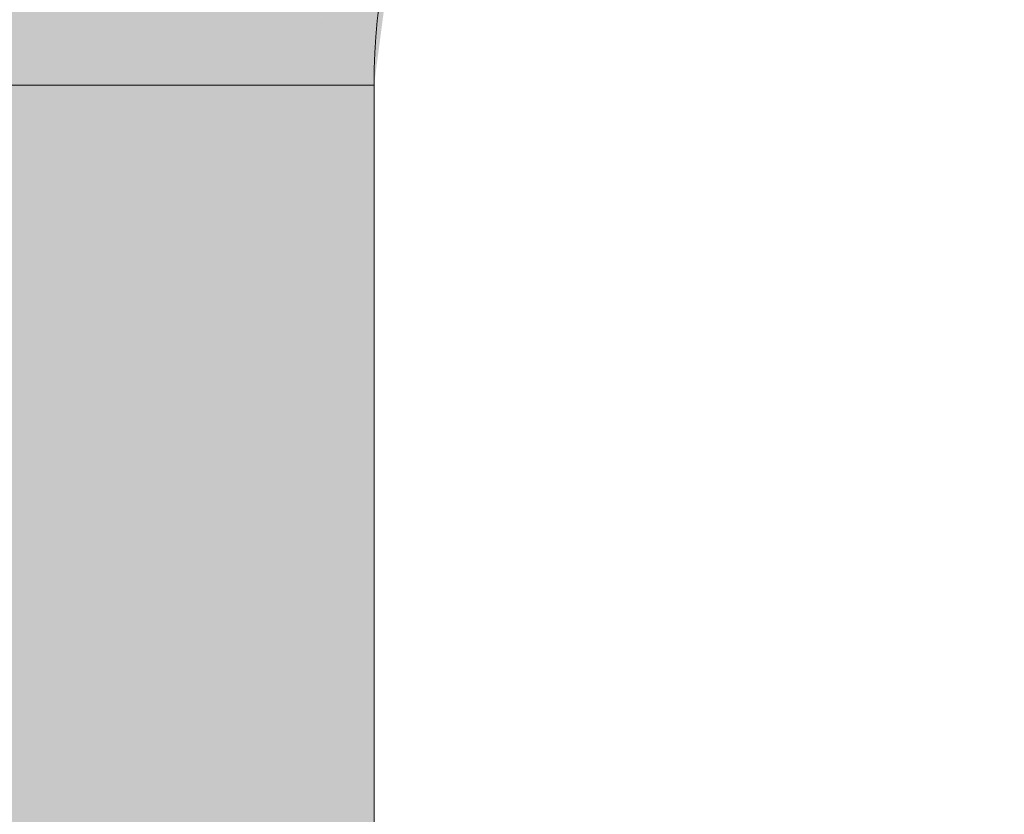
# Model space of a CAD drawing. Extents: x -299 to 601, y -39 to 381.
# Tile 199 of 252: x -78.87 to -76.92, y 144.34 to 145.92. Entities that reach past the tile are written whole.
import ezdxf
from ezdxf.lldxf.tags import DXFTag

# ---------------------------------------------------------------- set-up
doc = ezdxf.new("R2010")
doc.units = 0
doc.layers.get('0').update_dxf_attribs({"lineweight": 35})
doc.layers.add('L_Zuluft', color=6, linetype='Continuous', lineweight=5, true_color=0xff00ff)
doc.layers.add('L_Zuluft-Shading', color=6, linetype='Continuous', lineweight=5, true_color=0xff00ff)
tags = doc.linetypes.add('STRICHPUNKT2', pattern=[12.7, 6.35, -3.175, 0, -3.175]).pattern_tags.tags
tags[10:11] = [DXFTag(74, 4), DXFTag(75, 0), DXFTag(340, '0'), DXFTag(46, 0.0), DXFTag(50, 0.0), DXFTag(44, 0.0), DXFTag(45, 0.0)]
tags[8:9] = [DXFTag(74, 4), DXFTag(75, 0), DXFTag(340, '0'), DXFTag(46, 0.0), DXFTag(50, 0.0), DXFTag(44, 0.0), DXFTag(45, 0.0)]
tags[6:7] = [DXFTag(74, 4), DXFTag(75, 0), DXFTag(340, '0'), DXFTag(46, 0.0), DXFTag(50, 0.0), DXFTag(44, 0.0), DXFTag(45, 0.0)]
tags[4:5] = [DXFTag(74, 4), DXFTag(75, 0), DXFTag(340, '0'), DXFTag(46, 0.0), DXFTag(50, 0.0), DXFTag(44, 0.0), DXFTag(45, 0.0)]

# ---------------------------------------------------------------- blocks, each defined once
blk = doc.blocks.new('Shading-A06HSX7KNL', base_point=(-76.938, 149.5262))
at = {"layer": 'L_Zuluft-Shading', "color": 212, "true_color": 0xe400e4}
for points in [[(-78.7518, 146.1046), (-78.5579, 145.9107), (-78.7297, 146.2728), (-78.6207, 146.2436)], [(-78.5647, 145.9465), (-78.5579, 145.9107), (-78.4796, 146.2058), (-78.5231, 145.8759)], [(-78.5347, 145.7875), (-78.5231, 145.8759), (-78.7936, 145.7875), (-78.7518, 146.1046)]]:
    blk.add_solid(points, dxfattribs=at)
at = {"layer": 'L_Zuluft-Shading', "color": 6, "true_color": 0xf500f5}
blk.add_solid([(-79.095, 145.7875), (-78.7936, 145.7875), (-78.9755, 146.2029), (-78.7518, 146.1046)], dxfattribs=at)
at = {"layer": 'L_Zuluft-Shading', "color": 212, "true_color": 0xcc00cc}
for points in [[(-78.5231, 145.8759), (-78.3283, 146.1652), (-78.4796, 146.2058)], [(-78.5231, 145.8759), (-78.336, 145.7875), (-78.3283, 146.1652), (-78.2893, 146.1426)], [(-78.5231, 145.8759), (-78.5347, 145.7875), (-78.4793, 145.7875)], [(-78.336, 145.7875), (-78.5231, 145.8759), (-78.4793, 145.7875)]]:
    blk.add_solid(points, dxfattribs=at)
at = {"layer": 'L_Zuluft-Shading', "color": 214, "true_color": 0xaf00af}
for points in [[(-78.336, 145.7875), (-78.248, 146.0951), (-78.2893, 146.1426)], [(-78.2958, 145.7875), (-78.2373, 146.1328), (-78.336, 145.7875)], [(-78.2958, 145.7875), (-78.2112, 145.7875), (-78.2406, 146.1131), (-78.1713, 146.0901)]]:
    blk.add_solid(points, dxfattribs=at)
at = {"layer": 'L_Zuluft-Shading', "color": 214, "true_color": 0x900090}
for points in [[(-78.1686, 145.7875), (-78.126, 146.111), (-78.1992, 145.7875), (-78.1548, 146.1187)], [(-78.2112, 145.7875), (-78.1719, 145.9911), (-78.1713, 146.0901), (-78.1603, 146.0774)], [(-78.1992, 145.7875), (-78.1719, 145.9911), (-78.2112, 145.7875)]]:
    blk.add_solid(points, dxfattribs=at)
blk = doc.blocks.new('Shading-A06HSX7ONL', base_point=(-78.1992, 145.0693))
at = {"layer": 'L_Zuluft-Shading', "color": 6, "true_color": 0xf500f5}
for points in [[(-78.7936, 145.7875), (-79.095, 145.7875), (-79.095, 144.7337)], [(-79.095, 143.4168), (-78.7936, 144.9789), (-79.095, 144.7337), (-78.7936, 145.7875)], [(-78.7936, 143.3083), (-78.7936, 144.9789), (-79.095, 143.3083), (-79.095, 143.4168)]]:
    blk.add_solid(points, dxfattribs=at)
at = {"layer": 'L_Zuluft-Shading', "color": 212, "true_color": 0xe400e4}
for points in [[(-78.5347, 145.7875), (-78.7936, 145.7875), (-78.7936, 144.9789)], [(-78.5347, 143.3571), (-78.5347, 145.7875), (-78.7936, 143.3209), (-78.7936, 144.9789)]]:
    blk.add_solid(points, dxfattribs=at)
at = {"layer": 'L_Zuluft-Shading', "color": 212, "true_color": 0xcd00cd}
for points in [[(-78.3441, 143.4084), (-78.5347, 145.7875), (-78.5347, 143.3571)], [(-78.5347, 145.7875), (-78.336, 145.5631), (-78.4793, 145.7875)], [(-78.5347, 145.7875), (-78.3441, 143.4084), (-78.336, 145.5631), (-78.336, 143.4105)], [(-78.336, 145.5631), (-78.336, 145.7875), (-78.4793, 145.7875)]]:
    blk.add_solid(points, dxfattribs=at)
at = {"layer": 'L_Zuluft-Shading', "color": 214, "true_color": 0xb000b0}
for points in [[(-78.336, 145.5631), (-78.3088, 145.4809), (-78.336, 145.7875), (-78.2958, 145.7875)], [(-78.3088, 145.4809), (-78.2112, 145.1866), (-78.2958, 145.7875), (-78.2112, 145.7875)], [(-78.336, 145.5631), (-78.336, 143.4105), (-78.2712, 145.3676), (-78.3328, 143.4123)], [(-78.2712, 145.3676), (-78.3328, 143.4123), (-78.2112, 144.9789), (-78.2112, 143.4775)], [(-78.2112, 144.9789), (-78.2112, 145.1866), (-78.2712, 145.3676)]]:
    blk.add_solid(points, dxfattribs=at)
at = {"layer": 'L_Zuluft-Shading', "color": 214, "true_color": 0x900090}
for points in [[(-78.2112, 145.1866), (-78.1992, 145.0693), (-78.2112, 145.7875), (-78.1992, 145.7875)], [(-78.1992, 145.0693), (-78.1686, 144.7706), (-78.1992, 145.7875), (-78.1686, 145.7875)], [(-78.2112, 144.9789), (-78.1744, 143.632), (-78.2112, 145.1866), (-78.1744, 144.828)], [(-78.1744, 143.632), (-78.2112, 144.9789), (-78.1744, 143.543), (-78.2112, 143.4775)], [(-78.1744, 143.632), (-78.1686, 143.4168), (-78.1744, 144.828), (-78.1686, 144.7706)]]:
    blk.add_solid(points, dxfattribs=at)
blk = doc.blocks.new('Bogen-A06HSXDKNL', base_point=(-80.6686, 145.7875))
at = {"color": 0, "linetype": 'ByBlock', "lineweight": -2, "ltscale": 0.13}
blk.add_line((-78.1686, 145.7875), (-80.6686, 145.7875), dxfattribs=at)
for major_axis in [(0, 3.75), (0, 1.25)]:
    blk.add_ellipse((-76.9186, 145.7875), major_axis=major_axis, ratio=1, start_param=0, end_param=1.570796, dxfattribs=at)
at = {"color": 0, "linetype": 'STRICHPUNKT2', "lineweight": 25, "ltscale": 0.25}
blk.add_ellipse((-76.9186, 145.7875), major_axis=(0, 2.5), ratio=1, start_param=0, end_param=1.570796, dxfattribs=at)
blk = doc.blocks.new('Wickelfalzrohr-A06HSXM2NL', base_point=(-80.6686, 143.3083))
at = {"color": 0, "linetype": 'ByBlock', "lineweight": -2, "ltscale": 0.13}
for p, q in [((-78.1686, 145.7875), (-78.9008, 145.7875)), ((-78.1686, 143.3083), (-78.1686, 145.7875))]:
    blk.add_line(p, q, dxfattribs=at)

msp = doc.modelspace()

# ---------------------------------------------------------------- block references
at = {"layer": 'L_Zuluft'}
for name, p in [('Shading-A06HSX7KNL', (-76.938, 149.5262)), ('Shading-A06HSX7ONL', (-78.1992, 145.0693))]:
    msp.add_blockref(name, p, dxfattribs=at)
at = {"layer": 'L_Zuluft', "ltscale": 0.13}
for name, p in [('Bogen-A06HSXDKNL', (-80.6686, 145.7875)), ('Wickelfalzrohr-A06HSXM2NL', (-80.6686, 143.3083))]:
    msp.add_blockref(name, p, dxfattribs=at)

doc.saveas('drawing.dxf')
